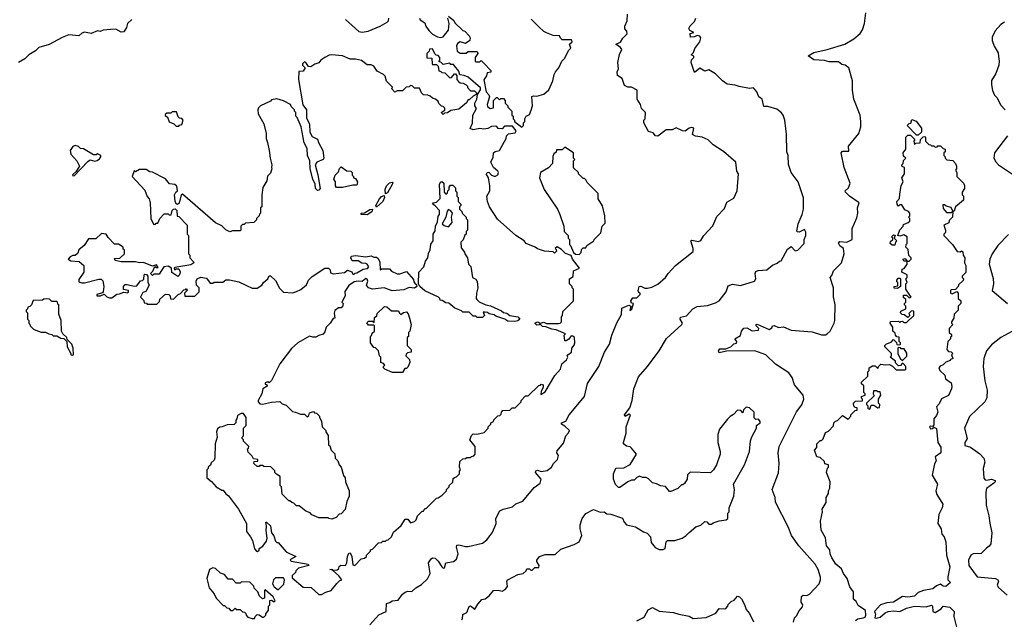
# Model space of a CAD drawing. Extents: x 1861455 to 2058065, y 200073 to 437907.
# Tile 98 of 256: x 1981930 to 1989452, y 250014 to 254593. Entities that reach past the tile are written whole.
import ezdxf

# ---------------------------------------------------------------- set-up
doc = ezdxf.new("R2010")
doc.units = 0

msp = doc.modelspace()

# ---------------------------------------------------------------- linework, layer by layer
at = {"layer": '0CON05XD'}
for points in [[(1984605, 249972.5), (1984675, 250047.5), (1984730, 250075), (1984732.5, 250135), (1984758.3, 250141.7), (1984775, 250156.2), (1984820.7, 250159.3), (1984853.8, 250205), (1984875, 250222), (1984895, 250228.8), (1984925, 250226.7), (1984956.7, 250255), (1984999.3, 250280.7), (1985045.5, 250324.6), (1985066.4, 250363.6), (1985053.1, 250445), (1985072.7, 250477.3), (1985085, 250482.7), (1985105, 250480), (1985128.1, 250458), (1985155, 250415.8), (1985165, 250406), (1985175, 250406.7), (1985185, 250446.7), (1985243.9, 250456.1), (1985265.9, 250474.1), (1985279.2, 250515), (1985266, 250565), (1985270.8, 250579.2), (1985285, 250582), (1985335, 250570), (1985355, 250571.2), (1985465, 250596.2), (1985499.1, 250620.9), (1985540, 250675), (1985559.5, 250720.4), (1985570, 250745), (1985568.8, 250785), (1985598.3, 250841.7), (1985624.2, 250855.8), (1985695, 250873.3), (1985720, 250895), (1985773, 250917), (1985860.5, 251019.6), (1985907.5, 251055), (1985913.3, 251085), (1985871.2, 251135), (1985872.3, 251147.7), (1985885, 251152), (1985915, 251142.9), (1985960.7, 251149.3), (1985992.5, 251175), (1986007.5, 251205), (1986037.5, 251235), (1986047.5, 251265), (1986033.3, 251285), (1986035, 251300), (1986085, 251360), (1986102.5, 251415), (1986123, 251437), (1986130, 251455), (1986095, 251490), (1986070, 251505), (1986070, 251515), (1986103, 251527), (1986127.5, 251575), (1986246, 251715), (1986268.8, 251815), (1986353.3, 251945), (1986396.7, 252055), (1986436.7, 252115), (1986453.8, 252185), (1986491.3, 252278.7), (1986528.8, 252341.2), (1986530.4, 252389.6), (1986583.6, 252413.6), (1986600, 252405), (1986591.7, 252371.7), (1986607, 252383), (1986620, 252425), (1986605, 252427.5), (1986598, 252445), (1986615, 252468.6), (1986645, 252470), (1986670, 252495), (1986670, 252505), (1986660.5, 252510.4), (1986655.6, 252525.6), (1986661.4, 252555), (1986675, 252558.9), (1986705, 252544), (1986727.3, 252542.7), (1986759.5, 252550.4), (1986806.1, 252573.9), (1986865, 252623.8), (1986884.4, 252655.6), (1986941.2, 252715), (1987075, 252823.3), (1987075.8, 252845), (1987057.5, 252905), (1987065, 252910), (1987115, 252900), (1987135, 252907.5), (1987157.5, 252945), (1987225, 253020), (1987255, 253090), (1987315, 253150), (1987331.7, 253198.3), (1987385, 253230), (1987412.5, 253285), (1987422.5, 253415), (1987410, 253435), (1987400, 253505), (1987306.4, 253586.4), (1987227, 253637), (1987190, 253675), (1987145, 253696.7), (1987093.6, 253703.6), (1987070, 253715), (1987080, 253765), (1987065, 253768.8), (1987044.3, 253765.7), (1987015, 253742.5), (1986993.6, 253743.6), (1986945, 253767.5), (1986915, 253751.2), (1986867.7, 253752.3), (1986805, 253702.5), (1986787, 253707), (1986768.3, 253728.3), (1986735, 253740), (1986697.5, 253805), (1986697.5, 253825), (1986707.5, 253835), (1986710, 253885), (1986680, 253915), (1986672.5, 253945), (1986647.5, 253985), (1986646.7, 254055), (1986605, 254076.7), (1986575, 254078.8), (1986550, 254090), (1986532.5, 254145), (1986497.5, 254167.5), (1986493.8, 254195), (1986503.6, 254216.4), (1986500, 254265), (1986513.6, 254326.4), (1986530, 254365), (1986519.5, 254379.6), (1986484.2, 254405), (1986520, 254420), (1986537.3, 254452.7), (1986570, 254485), (1986567.5, 254505), (1986553.6, 254523.6), (1986553.6, 254543.6), (1986572, 254585), (1986573.3, 254635)], [(1987841.7, 249991.7), (1987850, 250025), (1987865, 250040), (1987885, 250080), (1987911.7, 250108.3), (1987912.5, 250125), (1987900, 250145), (1987901.7, 250188.3), (1987915, 250198), (1987943, 250197), (1987963, 250207), (1988037.5, 250285), (1988048.8, 250315), (1988048.8, 250335), (1988030, 250395), (1988006.1, 250436.1), (1987883.3, 250575), (1987826.7, 250655), (1987803.3, 250715), (1987705, 250910), (1987702.5, 250945), (1987677.5, 251005), (1987727.7, 251132.3), (1987732, 251205), (1987723.3, 251285), (1987733.3, 251335), (1987865, 251597.5), (1987905, 251652.5), (1987920.8, 251695), (1987915, 251726.2), (1987850, 251805), (1987830.3, 251860.3), (1987805, 251897.5), (1987705, 251963.3), (1987630, 252035), (1987545.4, 252065.4), (1987328.6, 252061.4), (1987275, 252049.2), (1987267.8, 252065), (1987279.2, 252080.8), (1987325, 252080), (1987363.8, 252095), (1987385, 252117.5), (1987406.4, 252123.6), (1987407.5, 252135), (1987392.5, 252155), (1987437.7, 252182.3), (1987443.3, 252215), (1987463, 252237), (1987485, 252240), (1987525, 252216.7), (1987575, 252222.5), (1987577.5, 252235), (1987556.7, 252255), (1987557.5, 252265), (1987565, 252268.8), (1987655, 252227.5), (1987675, 252240), (1987680, 252255), (1987693, 252257), (1987727, 252243), (1987765, 252246.7), (1987825, 252223.3), (1987985, 252210), (1988055, 252187.5), (1988085, 252187.5), (1988100, 252195), (1988122.5, 252215), (1988152.5, 252275), (1988156.7, 252295), (1988160, 252415), (1988147, 252477), (1988146.7, 252545), (1988122.5, 252625), (1988135, 252640), (1988146.7, 252675), (1988208.8, 252735), (1988230, 252805), (1988224, 252845), (1988195, 252866), (1988185, 252887.5), (1988195, 252898.8), (1988250, 252895), (1988290, 252915), (1988290.7, 252999.3), (1988325, 253080), (1988332.5, 253115), (1988330, 253155), (1988342.5, 253195), (1988270, 253245), (1988240, 253275), (1988237.5, 253285), (1988262.3, 253307.7), (1988274, 253345), (1988229.2, 253465), (1988206.2, 253575), (1988215, 253590), (1988265, 253590), (1988263, 253627), (1988340, 253725), (1988356.1, 253773.9), (1988356.7, 253815), (1988350, 253865), (1988303.3, 253985), (1988291.2, 254055), (1988291.2, 254125), (1988263.3, 254225), (1988236.7, 254245), (1988210.3, 254250.3), (1988185, 254270.9), (1988115, 254272.2), (1988079.5, 254280.4), (1987996.7, 254286.7), (1987952.5, 254317.5), (1987997.6, 254342.4), (1988100, 254365), (1988235, 254406.7), (1988303.6, 254446.4), (1988351.7, 254488.3), (1988370, 254515), (1988383.8, 254565), (1988393.3, 254645)], [(1982787.5, 254595), (1982752.5, 254565), (1982747, 254533), (1982725, 254500), (1982705, 254497.5), (1982665, 254520), (1982625, 254517.5), (1982568.3, 254511.7), (1982545, 254502.5), (1982525, 254507.5), (1982475, 254487.5), (1982425, 254497.5), (1982405, 254490), (1982381.7, 254468.3), (1982305, 254477.5), (1982255, 254457.5), (1982155, 254402.5), (1982075, 254380), (1982050, 254355), (1982000, 254325), (1981970, 254295), (1981920, 254265)], [(1984420, 254595), (1984521.7, 254501.7), (1984547.5, 254497.5), (1984592.5, 254505), (1984685, 254544.2), (1984737.5, 254575), (1984747.5, 254585), (1984750, 254605)], [(1984983.8, 254605), (1984990.7, 254590.7), (1985025, 254570), (1985033, 254543), (1985055, 254510), (1985085, 254482.5), (1985123, 254463), (1985145, 254457.5), (1985165, 254462.5), (1985207, 254513), (1985210, 254565), (1985200, 254605)], [(1985205, 254620), (1985246.4, 254586.4), (1985255, 254570), (1985315, 254510), (1985330, 254505), (1985365, 254470), (1985372.5, 254455), (1985370, 254435), (1985335, 254410), (1985295, 254422.5), (1985275, 254410), (1985267, 254393), (1985271.7, 254351.7), (1985295, 254336.7), (1985341.7, 254338.3), (1985355, 254350), (1985425, 254350), (1985430, 254335), (1985410, 254305), (1985410, 254275), (1985415, 254270), (1985445, 254270), (1985455, 254280), (1985475, 254260), (1985530, 254205), (1985528.3, 254191.7), (1985501.7, 254188.3), (1985497.5, 254165), (1985476.4, 254133.6), (1985493, 254043), (1985515, 254020), (1985520, 254005), (1985502.5, 253945), (1985505, 253930), (1985523.9, 253913.9), (1985549.3, 253920.7), (1985550, 253975), (1985571.7, 253998.3), (1985578.3, 253998.3), (1985595, 253980), (1985605, 253990), (1985625, 253990), (1985640, 253975), (1985640, 253955), (1985660, 253935), (1985660, 253925), (1985690, 253895), (1985690, 253865), (1985700, 253855), (1985700, 253835), (1985710, 253825), (1985710, 253815), (1985765, 253773.3)], [(1985765, 253773.3), (1985780, 253785), (1985780, 253805), (1985790, 253815), (1985790, 253835), (1985800, 253855), (1985825, 253870), (1985837, 253903), (1985847.5, 253935), (1985842.5, 254007.5), (1985855, 254012.5), (1985881.7, 254008.3), (1985935, 254023.3), (1985973, 254057), (1986003.8, 254126.2), (1986012.5, 254175), (1986022.5, 254195), (1986050, 254225), (1986072.5, 254275), (1986095, 254300), (1986123, 254357), (1986140, 254375), (1986130, 254405), (1986150, 254425), (1986145, 254440), (1986075, 254440), (1986061.7, 254451.7), (1986055, 254470), (1986005, 254473.3), (1985955, 254492.5), (1985935, 254502.5), (1985895, 254537.5), (1985837, 254597)], [(1987045, 250677.5), (1987095, 250720), (1987135, 250732.5), (1987165, 250760), (1987178.3, 250758.3), (1987195, 250740), (1987215, 250740), (1987228.3, 250751.7), (1987273, 250767), (1987327, 250773), (1987340, 250785), (1987340, 250825), (1987350, 250835), (1987350, 250865), (1987386.7, 250955), (1987390, 251005), (1987383.6, 251046.4), (1987467.5, 251195), (1987506.7, 251295), (1987513.9, 251376.1), (1987523.6, 251406.4), (1987560, 251475), (1987560, 251495), (1987587.5, 251515), (1987587.5, 251525), (1987575, 251542.5), (1987555, 251540), (1987541.7, 251551.7), (1987540, 251595), (1987505, 251630), (1987480, 251635), (1987460, 251615), (1987455, 251590), (1987438.3, 251608.3), (1987415, 251610), (1987383, 251577), (1987357, 251563), (1987337, 251543), (1987277.5, 251465), (1987263.3, 251425), (1987263.3, 251365), (1987282.5, 251295), (1987282.5, 251275), (1987252.5, 251195), (1987230, 251155), (1987207, 251133), (1987053, 251137), (1987031.7, 251118.3), (1987030, 251085), (1987008.3, 251051.7), (1986995, 251040), (1986985, 251040), (1986957, 251013), (1986905, 250990), (1986895, 250990), (1986865, 251027.5), (1986825, 251033.8), (1986795, 251050), (1986765, 251056.7), (1986735, 251087.5), (1986716.4, 251096.4), (1986688.3, 251098.3), (1986665, 251107.5), (1986645, 251097.5), (1986625, 251077.5), (1986605, 251077.5), (1986575, 251063.3), (1986515, 251020), (1986505, 251020), (1986483, 251043), (1986467.5, 251085), (1986467.5, 251125), (1986485, 251167.5), (1986545, 251170), (1986593.9, 251196.1), (1986643.3, 251275), (1986605, 251322), (1986595, 251330), (1986565, 251336.7), (1986543.3, 251355), (1986543.3, 251365), (1986562.5, 251435), (1986563.3, 251485), (1986597.5, 251575), (1986585, 251580), (1986555, 251562.5), (1986551.2, 251575), (1986591.7, 251628.3), (1986608.8, 251685), (1986622.5, 251775), (1986657.5, 251865), (1986726.4, 251943.6), (1986816.1, 252063.9), (1986870.7, 252159.3), (1986987.5, 252265), (1986992.5, 252275), (1986975.7, 252305), (1986979.1, 252320.9), (1987025, 252332.5), (1987072.5, 252385), (1987105, 252402.5), (1987185, 252410), (1987245, 252430), (1987273.6, 252446.4), (1987326.1, 252513.9), (1987341.7, 252561.7), (1987375, 252573.8), (1987437.7, 252562.3), (1987542.5, 252595), (1987554, 252615), (1987548.8, 252655), (1987555, 252670), (1987571.7, 252678.3), (1987637, 252683), (1987681.2, 252718.8), (1987717, 252733), (1987735, 252750), (1987748.3, 252751.7), (1987795, 252840), (1987825, 252860), (1987855, 252827.5), (1987875, 252832.5), (1987922.5, 252885), (1987923.3, 252915), (1987936.1, 252946.1), (1987935, 252970), (1987925, 252990), (1987885, 252970), (1987871.7, 252971.7), (1987868.3, 252978.3), (1987877.5, 253035), (1987907.5, 253105), (1987917.5, 253145), (1987917, 253233), (1987876.7, 253355), (1987822.9, 253425), (1987803.9, 253486.1), (1987800.6, 253555), (1987790.6, 253585), (1987788.3, 253718.3), (1987775.8, 253825), (1987762, 253865), (1987751.2, 253881.2), (1987715, 253910), (1987645, 253931.2), (1987615, 253930), (1987602.5, 253985), (1987577.5, 254005), (1987562.3, 254042.3), (1987535, 254072.5), (1987505, 254066.7), (1987427.5, 254082.5), (1987395, 254093.8), (1987335, 254100), (1987300, 254125), (1987245, 254180), (1987195, 254210), (1987165, 254200), (1987125, 254222.5), (1987085, 254190), (1987060, 254265), (1987063, 254287), (1987080, 254305), (1987080, 254315), (1987060, 254325), (1987078.3, 254341.7), (1987087.5, 254372.5), (1987126.1, 254423.9), (1987133.6, 254453.6), (1987125, 254467.5), (1987105, 254472.5), (1987085, 254462.5), (1987055, 254460), (1987051.7, 254488.3), (1987080, 254495), (1987050, 254510), (1987043.3, 254525), (1987051.2, 254545), (1987085, 254580), (1987096.7, 254605)], [(1989453.3, 254575), (1989425, 254556.7), (1989381.7, 254508.3), (1989360.7, 254459.3), (1989360, 254435), (1989375, 254390), (1989405, 254340), (1989408.3, 254311.7), (1989413.3, 254275), (1989410, 254245), (1989387.7, 254182.3), (1989355, 254127.5), (1989354, 254095), (1989362.7, 254052.7), (1989377.7, 254017.7), (1989396.7, 253995), (1989423.9, 253943.9), (1989460, 253905)], [(1984235, 250202.5), (1984268.3, 250221.7), (1984310, 250235), (1984351.7, 250288.3), (1984375, 250310), (1984390, 250315), (1984367.5, 250345), (1984320, 250390), (1984300, 250395), (1984315, 250397.5), (1984320, 250390), (1984355, 250392.5), (1984368.3, 250401.7), (1984371.7, 250418.3), (1984383, 250427), (1984420, 250425), (1984430, 250445), (1984434.2, 250495), (1984445, 250520), (1984455, 250522.5), (1984468, 250495), (1984475, 250430), (1984490, 250425), (1984540, 250475), (1984565, 250480), (1984580, 250495), (1984580, 250505), (1984610, 250535), (1984610, 250545), (1984625, 250550), (1984671.7, 250598.3), (1984695, 250600), (1984705, 250610), (1984725, 250610), (1984731.7, 250618.3), (1984745, 250620), (1984770, 250645), (1984785, 250680), (1984845, 250730), (1984875, 250780), (1984895, 250780), (1984915, 250750), (1984945, 250760), (1984960, 250775), (1984970, 250805), (1985005, 250840), (1985015, 250840), (1985025, 250860), (1985035, 250860), (1985115, 250940), (1985128.3, 250941.7), (1985158.3, 250961.7), (1985190, 250995), (1985190, 251005), (1985210, 251025), (1985210, 251035), (1985238.3, 251061.7), (1985241.7, 251088.3), (1985251.7, 251098.3), (1985268.3, 251101.7), (1985290, 251125), (1985290, 251145), (1985297.5, 251155), (1985290, 251175), (1985291.7, 251218.3), (1985315, 251240), (1985337, 251243), (1985345, 251250), (1985375, 251250), (1985381.7, 251258.3), (1985398.3, 251261.7), (1985410, 251275), (1985410, 251335), (1985370, 251385), (1985381.7, 251418.3), (1985395, 251430), (1985421.7, 251428.3), (1985478.3, 251441.7), (1985510, 251475), (1985510, 251485), (1985530, 251505), (1985530, 251515), (1985550, 251525), (1985551.7, 251538.3), (1985581.7, 251568.3), (1985598.3, 251571.7), (1985608.3, 251581.7), (1985610, 251595), (1985621.7, 251608.3), (1985675, 251610), (1985691.7, 251628.3), (1985715, 251630), (1985750, 251665), (1985760, 251675), (1985760, 251685), (1985795, 251720), (1985815, 251720), (1985895, 251800), (1985908.3, 251801.7), (1985915, 251810), (1985930, 251805), (1985930, 251785), (1985913, 251757), (1985911.7, 251731.7), (1985945, 251752.5), (1986017.5, 251875), (1986062.5, 251925), (1986072.5, 251965), (1986107.5, 251995), (1986117.5, 252015), (1986112.5, 252025), (1986117, 252033), (1986146.7, 252055), (1986147.5, 252085), (1986165, 252107.5), (1986170, 252125), (1986168.8, 252165), (1986155, 252177.5), (1986142, 252178), (1986125, 252153.3), (1986105, 252140), (1986095, 252140), (1986090, 252185), (1986100, 252195), (1986027.5, 252225), (1985995, 252228.5), (1985948.6, 252248.6), (1985925, 252250.6), (1985905, 252270), (1985898.3, 252261.7), (1985879.7, 252259.7), (1985866.2, 252275), (1985885, 252285.7), (1985906.1, 252276.1), (1985935, 252282.2), (1985955, 252272), (1986046.9, 252273.1), (1986060, 252275), (1986070, 252285), (1986070, 252325), (1986077, 252333), (1986080, 252365), (1986160, 252445), (1986160, 252535), (1986150, 252545), (1986150, 252555), (1986130, 252575), (1986130, 252615), (1986158.3, 252631.7), (1986160, 252675), (1986207.5, 252695), (1986153.2, 252763.2), (1986142, 252792), (1986098.6, 252808.6), (1986069.3, 252839.3), (1986035, 252857.5), (1986020, 252845), (1986028.3, 252838.3), (1986030, 252825), (1986015, 252810), (1986005, 252820), (1985940, 252825), (1985885, 252842.5), (1985867, 252857), (1985800, 252885), (1985783, 252903), (1985720, 252945), (1985580.7, 253070.7), (1985520, 253165), (1985503.8, 253205), (1985500, 253245), (1985522.5, 253285), (1985522.5, 253325), (1985511.2, 253385), (1985493, 253417), (1985503, 253427), (1985515, 253427.5), (1985535, 253406.7), (1985555, 253398.8), (1985565, 253397.5), (1985583, 253407), (1985587.5, 253425), (1985582.5, 253435), (1985550, 253465), (1985530, 253505), (1985547, 253543), (1985550, 253575), (1985563, 253587), (1985596.4, 253593.6), (1985647.5, 253685), (1985650, 253705), (1985665, 253720), (1985715, 253730), (1985722.5, 253745), (1985695, 253780), (1985635, 253780), (1985615, 253760), (1985585, 253762.5), (1985576.4, 253776.4), (1985565, 253780), (1985533.6, 253776.4), (1985507, 253763), (1985475, 253757.5), (1985445, 253762.5), (1985395, 253752.5), (1985371.7, 253761.7), (1985388.3, 253801.7), (1985391.2, 253865), (1985420, 253915), (1985407.5, 253935), (1985407.5, 253955), (1985422.5, 253985), (1985428.3, 254021.7), (1985451.7, 254058.3), (1985451.7, 254071.7), (1985355, 254153.3), (1985325, 254166.7), (1985291.7, 254171.7), (1985285, 254200), (1985251.7, 254241.7), (1985245, 254250), (1985225, 254250), (1985215, 254260), (1985165, 254250), (1985148.3, 254268.3), (1985131.7, 254271.7), (1985140, 254285), (1985140, 254305), (1985128.3, 254318.3), (1985111.7, 254321.7), (1985101.7, 254331.7), (1985085, 254370), (1985061.7, 254368.3), (1985058.3, 254351.7), (1985040, 254335), (1985041.7, 254301.7), (1985078.3, 254298.3), (1985080, 254255), (1985085, 254250), (1985115, 254250), (1985128.3, 254238.3), (1985131.7, 254201.7), (1985148.3, 254198.3), (1985155, 254190), (1985178.3, 254188.3), (1985215, 254150), (1985228.3, 254151.7), (1985251.7, 254178.3), (1985258.3, 254178.3), (1985270, 254165), (1985270, 254135), (1985281.7, 254121.7), (1985295, 254110), (1985317, 254107), (1985340, 254095), (1985350, 254085), (1985350, 254075), (1985375, 254050), (1985405, 254050), (1985420, 254035), (1985418.3, 254021.7), (1985395, 254010), (1985365, 253980), (1985355, 253980), (1985343, 253957), (1985285, 253910), (1985225, 253900), (1985198.3, 253881.7), (1985175, 253880), (1985165, 253870), (1985150, 253885), (1985178.3, 253901.7), (1985178.3, 253918.3), (1985165, 253930), (1985151.7, 253931.7), (1985131.7, 253951.7), (1985128.3, 253968.3), (1985107, 253987), (1985083, 253993), (1985065, 254010), (1985047, 254017), (1985015, 254020), (1985000, 254035), (1984985, 254070), (1984945, 254070), (1984928.3, 254088.3), (1984915, 254090), (1984905, 254080), (1984881.7, 254078.3), (1984855, 254050), (1984815, 254050), (1984795, 254040), (1984772.5, 254065), (1984778.3, 254078.3), (1984733, 254123), (1984721.7, 254161.7), (1984710, 254175), (1984660.7, 254200.7), (1984635, 254237.5), (1984615, 254247.5), (1984585, 254247.5), (1984541.7, 254281.7), (1984495, 254292.5), (1984455, 254292.5), (1984396.4, 254316.4), (1984315, 254323.3), (1984295, 254322.5), (1984260, 254305), (1984230, 254285), (1984215, 254262.5), (1984185, 254252.5), (1984155, 254232.5), (1984136.4, 254236.4), (1984115, 254266.7), (1984105, 254270), (1984090, 254255), (1984090, 254245), (1984110, 254225), (1984095, 254200), (1984061.7, 254198.3), (1984059.1, 254135), (1984093.2, 253943.2), (1984120, 253905), (1984122.3, 253842.3), (1984143.3, 253795), (1984146.7, 253735), (1984165, 253700), (1984205, 253680), (1984212.5, 253655), (1984246.7, 253595), (1984252.5, 253535), (1984247.5, 253525), (1984200, 253505), (1984187.5, 253485), (1984208.7, 253408.7), (1984225.6, 253304.4), (1984215, 253291.2), (1984205, 253288.8), (1984188.8, 253305), (1984186.1, 253336.1), (1984168.8, 253375), (1984150, 253455), (1984145.7, 253515), (1984128, 253555), (1984125, 253610), (1984103.6, 253653.6), (1984080, 253775), (1984050, 253845), (1984040, 253855), (1984040, 253885), (1984030, 253895), (1984030, 253905), (1984005, 253930), (1984000, 253945), (1983945, 253972.5), (1983895, 253987.5), (1983855, 253980), (1983845, 253970), (1983770, 253935), (1983755, 253920), (1983750, 253905), (1983753, 253873), (1983796.4, 253796.4), (1983812.5, 253725), (1983812.5, 253685), (1983822.5, 253655), (1983836.7, 253595), (1983842.5, 253535), (1983857.5, 253485), (1983852.5, 253465), (1983857.5, 253455), (1983845, 253420), (1983823, 253397), (1983817, 253363), (1983788.3, 253311.7), (1983780, 253255), (1983780, 253165), (1983770, 253155), (1983770, 253115), (1983761.7, 253108.3), (1983760, 253095), (1983740, 253075), (1983740, 253065), (1983720, 253045), (1983655, 253040), (1983645, 253030), (1983631.7, 253028.3), (1983620, 253015), (1983620, 252985), (1983615, 252980), (1983555, 252980), (1983535, 252972.5), (1983505, 252987.5), (1983475, 253017.5), (1983425, 253042.5), (1983175, 253260), (1983162.5, 253255), (1983148.3, 253191.7), (1983135, 253182.5), (1983126.4, 253186.4), (1983117.3, 253207.3), (1983112.5, 253255), (1983122.9, 253277.1), (1983136.7, 253285), (1983131.2, 253321.2), (1983115, 253333.3), (1983075, 253340), (1983045, 253377.5), (1982945, 253427.5), (1982925, 253430), (1982895, 253450), (1982845, 253450), (1982815, 253430), (1982805, 253440), (1982790, 253395), (1982885, 253290), (1982903, 253243), (1982920, 253225), (1982927.5, 253195), (1982932.5, 253075), (1982951.7, 253031.7), (1982965, 253030), (1982971.7, 253038.3), (1982985, 253040), (1983000, 253075), (1983035, 253110), (1983065, 253110), (1983075, 253100), (1983088.3, 253101.7), (1983093.9, 253136.1), (1983104.1, 253145.9), (1983118, 253148)], [(1983145, 253780), (1983151.7, 253788.3), (1983168.3, 253791.7), (1983180, 253825), (1983168.3, 253838.3), (1983151.7, 253841.7), (1983141.7, 253851.7), (1983128.3, 253888.3), (1983095, 253890), (1983085, 253880), (1983055, 253880), (1983041.7, 253868.3), (1983041.7, 253861.7), (1983058.3, 253848.3), (1983071.7, 253811.7), (1983108.3, 253798.3), (1983125, 253780), (1983145, 253780)], [(1988795, 253710), (1988781.7, 253711.7), (1988710, 253785), (1988725, 253800), (1988738.3, 253801.7), (1988745, 253830), (1988778.3, 253818.3), (1988820, 253765), (1988820, 253735), (1988795, 253710)], [(1988655, 253260), (1988663, 253327), (1988680, 253355), (1988670, 253385), (1988690, 253415), (1988690, 253465), (1988671.7, 253471.7), (1988670, 253485), (1988680, 253495), (1988681.7, 253518.3), (1988700, 253535), (1988681.7, 253551.7), (1988680, 253575), (1988700, 253605), (1988700, 253695), (1988715, 253710), (1988735, 253710), (1988768.3, 253678.3), (1988760, 253665), (1988765, 253640), (1988775, 253650), (1988808.3, 253651.7), (1988811.7, 253678.3), (1988831.7, 253698.3), (1988845, 253700), (1988850, 253695), (1988850, 253665), (1988875, 253640), (1988888.3, 253638.3), (1988895, 253630), (1988915, 253630), (1988925, 253620), (1988938.3, 253621.7), (1988945, 253630), (1988965, 253630), (1988985, 253610), (1989000, 253605), (1989000, 253585), (1988990, 253575), (1988990, 253555), (1989000, 253545), (1989000, 253535), (1989013, 253523), (1989058.3, 253518.3), (1989080, 253495), (1989087.5, 253475), (1989087.5, 253455), (1989080, 253445), (1989090, 253425), (1989090, 253395), (1989140, 253345), (1989147, 253327), (1989147, 253303), (1989130, 253275), (1989130, 253255), (1989140, 253245), (1989140, 253215), (1989080, 253165), (1989068.3, 253131.7), (1989060, 253130), (1989057.5, 253085), (1989031.7, 253058.3), (1989028.3, 253041.7), (1988990, 253025), (1989002.5, 252985), (1989001.7, 252968.3), (1988990, 252955), (1988990, 252945), (1989057.5, 252875), (1989091.7, 252821.7), (1989115, 252820), (1989125, 252827.5), (1989135, 252820), (1989137.5, 252795), (1989150, 252775), (1989147.5, 252735), (1989157.5, 252715), (1989157, 252663), (1989130, 252635), (1989130, 252625), (1989140, 252615), (1989138.3, 252601.7), (1989101.7, 252568.3), (1989100, 252555), (1989078.3, 252531.7), (1989045, 252530), (1989040, 252525), (1989040, 252505), (1989055, 252500), (1989088.3, 252518.3), (1989100, 252505), (1989100, 252465), (1989120, 252445), (1989120, 252425), (1989100, 252405), (1989100, 252375), (1989070, 252345), (1989067, 252313), (1989050, 252285), (1989050, 252275), (1989060, 252265), (1989030, 252235), (1989030, 252205), (1989048.3, 252188.3), (1989050, 252175), (1989041.7, 252168.3), (1989040, 252155), (1989020, 252135), (1989012.5, 252075), (1989025, 252060), (1989047, 252057), (1989060, 252045), (1989050, 252035), (1989060, 252005), (1989041.7, 251998.3), (1989038.3, 251991.7), (1989005, 251977.5), (1988985, 251957.5), (1988961.7, 251948.3), (1988952.5, 251935), (1988960, 251915), (1988998.3, 251878.3), (1989001.7, 251851.7), (1989045, 251820), (1989051.7, 251791.7), (1989049.2, 251775), (1989025, 251722.5), (1988972.3, 251697.7), (1988955, 251660), (1988933, 251637), (1988943.3, 251595), (1988935, 251571.2), (1988913.8, 251545), (1988915, 251500), (1988905, 251487.5), (1988885, 251490), (1988880, 251485), (1988888.3, 251468.3), (1988905, 251472.5), (1988915, 251482.5), (1988935, 251470), (1988943.6, 251363.6), (1988967.7, 251327.7), (1988967.5, 251285), (1988923.3, 251255), (1988931.2, 251225), (1988917.7, 251202.3), (1988900, 251115), (1988942.5, 251045), (1988930, 250995), (1988936.1, 250966.1), (1988983, 250893), (1988976.7, 250865), (1988951.2, 250815), (1988945.6, 250745), (1988970, 250705), (1988974.3, 250665), (1988992, 250645), (1989006.7, 250605), (1989010, 250505), (1989035.7, 250415), (1989020.5, 250339.6), (1989020, 250315), (1989040, 250295), (1989006.7, 250265), (1988985, 250268), (1988965, 250282.5), (1988935, 250270), (1988905, 250247.5), (1988835, 250234.4), (1988795, 250220), (1988765, 250191.4), (1988715, 250184.3), (1988675, 250187.5), (1988604.6, 250145.4), (1988555, 250141.1), (1988505.6, 250124.5), (1988460, 250075), (1988467.7, 250052.3), (1988462.5, 250025), (1988473.6, 250023.6), (1988505, 250030), (1988541.2, 250065), (1988565, 250073.5), (1988605, 250078.6), (1988655, 250074.3), (1988705, 250100), (1988765, 250115.8), (1988855, 250110.8), (1988895, 250123.3), (1988903.8, 250113.8), (1988906, 250075), (1988925, 250067.1), (1988970, 250095), (1988986, 250114), (1989035, 250108), (1989070, 250075), (1989066.7, 250035), (1989090, 249945)], [(1989476.7, 253705), (1989376.7, 253575), (1989373.3, 253535), (1989386.4, 253506.4), (1989407.5, 253485), (1989545, 253393.3)], [(1982345, 253400), (1982450.7, 253509.3), (1982468.3, 253521.7), (1982505, 253513.3), (1982521.7, 253518.3), (1982539.3, 253530.7), (1982550, 253545), (1982550, 253555), (1982525, 253567.5), (1982515, 253560), (1982495, 253560), (1982417, 253607), (1982395, 253610), (1982380, 253625), (1982355, 253633.3), (1982335, 253623.3), (1982316.7, 253595), (1982320, 253565), (1982366.1, 253516.1), (1982387.5, 253475), (1982358.3, 253431.7), (1982335, 253410), (1982332.5, 253402.5), (1982345, 253400)], [(1986205, 252800), (1986220, 252815), (1986221.7, 252838.3), (1986235, 252850), (1986255, 252850), (1986261.7, 252868.3), (1986316.7, 252903.3), (1986320, 252915), (1986370, 252965), (1986380, 253015), (1986401.7, 253038.3), (1986400, 253095), (1986381.7, 253171.7), (1986350, 253225), (1986350, 253265), (1986265, 253350), (1986255, 253370), (1986245, 253380), (1986235, 253380), (1986200, 253415), (1986200, 253425), (1986161.7, 253461.7), (1986160, 253515), (1986170, 253525), (1986160, 253535), (1986160, 253575), (1986095, 253620), (1986075, 253600), (1986031.7, 253598.3), (1986028.3, 253581.7), (1986011.7, 253568.3), (1986003, 253547), (1986000, 253495), (1985969.3, 253460.7), (1985910, 253425), (1985900, 253385), (1985937.5, 253295), (1986037.5, 253145), (1986057.5, 253105), (1986087, 253017), (1986090, 252975), (1986120, 252945), (1986120, 252925), (1986130, 252915), (1986130, 252875), (1986138.3, 252868.3), (1986160, 252815), (1986175, 252802.5), (1986205, 252800)], [(1984350.7, 253310.7), (1984343.6, 253323.6), (1984342.5, 253355), (1984330, 253375), (1984340, 253405), (1984365, 253430), (1984373, 253457), (1984385, 253470), (1984428.3, 253438.3), (1984460, 253435), (1984470, 253425), (1984470, 253405), (1984480, 253395), (1984480, 253385), (1984495, 253380), (1984510, 253355), (1984505, 253330), (1984475, 253330), (1984395, 253312.5), (1984350.7, 253310.7)], [(1984725, 253262.5), (1984723, 253297), (1984732.5, 253325), (1984755, 253347.1), (1984775, 253353.3), (1984781.2, 253345), (1984776, 253335), (1984738.8, 253271.2), (1984725, 253262.5)], [(1985712.2, 252287.8), (1985660.3, 252290.3), (1985635.5, 252305.5), (1985568.3, 252328.3), (1985555, 252340), (1985516.7, 252346.7), (1985505, 252357.5), (1985485, 252360), (1985471.7, 252358.3), (1985480, 252335), (1985465, 252320), (1985425, 252320), (1985415, 252330), (1985395, 252330), (1985365, 252360), (1985315, 252360), (1985305, 252370), (1985255, 252390), (1985208.3, 252428.3), (1985185, 252430), (1985158.3, 252448.3), (1985141.7, 252451.7), (1985140, 252465), (1985130, 252475), (1985025, 252522.5), (1984986.7, 252555), (1984977.5, 252575), (1984980, 252665), (1985017.5, 252705), (1985030.5, 252749.6), (1985048.8, 252775), (1985052.9, 252807.1), (1985066.2, 252835), (1985071.2, 252878.8), (1985088.8, 252905), (1985090, 252955), (1985105, 252980), (1985106.7, 253015), (1985121.7, 253048.3), (1985127.5, 253092.5), (1985136.7, 253105), (1985137.5, 253135), (1985105, 253172.5), (1985083.3, 253186.7), (1985090, 253195), (1985115, 253200), (1985141.7, 253228.3), (1985138.1, 253335), (1985145, 253351.2), (1985156.2, 253356.2), (1985171.2, 253345), (1985172.5, 253275), (1985185, 253260), (1985198.3, 253271.7), (1985200, 253285), (1985210, 253295), (1985210, 253315), (1985221.7, 253328.3), (1985238.3, 253328.3), (1985258.3, 253308.3), (1985260, 253285), (1985270, 253275), (1985270, 253245), (1985280, 253235), (1985280, 253205), (1985300, 253185), (1985300, 253175), (1985290, 253165), (1985290, 253145), (1985308.3, 253128.3), (1985310, 253115), (1985340, 253085), (1985340, 253075), (1985350, 253065), (1985350, 252985), (1985340, 252975), (1985340, 252955), (1985331.7, 252948.3), (1985318.3, 252911.7), (1985300, 252895), (1985301.7, 252851.7), (1985328.3, 252818.3), (1985330, 252805), (1985350, 252775), (1985360, 252725), (1985377, 252707), (1985390, 252625), (1985415, 252612.5), (1985424.1, 252594.1), (1985430, 252545), (1985420, 252505), (1985417.5, 252465), (1985422.5, 252455), (1985439.3, 252439.3), (1985490, 252415), (1985527, 252407), (1985609.7, 252369.7), (1985625, 252356.7), (1985650.8, 252350.8), (1985674.5, 252334.5), (1985734.4, 252324.5), (1985750, 252305), (1985735, 252294), (1985712.2, 252287.8)], [(1984655, 253162.5), (1984650, 253175), (1984678, 253225), (1984695, 253243.3), (1984715, 253250), (1984716.2, 253235), (1984703.8, 253205), (1984655, 253162.5)], [(1988316.2, 250005), (1988332.2, 250017.8), (1988375, 250024.4), (1988388.2, 250031.8), (1988395.5, 250045), (1988391.8, 250081.8), (1988335, 250120), (1988319.4, 250149.4), (1988299.3, 250169.3), (1988300, 250225), (1988273.3, 250263.3), (1988251.5, 250325), (1988223.5, 250365), (1988209.2, 250399.2), (1988165, 250435.8), (1988135, 250483.8), (1988122.5, 250515), (1988120, 250545), (1988092.9, 250575), (1988085, 250637.5), (1988053.3, 250695), (1988047, 250763), (1988062.5, 250835), (1988060, 250855), (1988092.5, 250905), (1988090, 250945), (1988110, 250975), (1988110, 250995), (1988120, 251015), (1988122.5, 251065), (1988093.3, 251135), (1988102.5, 251167.5), (1988110, 251175), (1988110, 251195), (1988081.7, 251201.7), (1988078.3, 251218.3), (1988045, 251250), (1988020, 251255), (1988002.5, 251305), (1988020, 251325), (1988020, 251355), (1988045, 251380), (1988055, 251380), (1988068.3, 251391.7), (1988085, 251440), (1988108.3, 251451.7), (1988148.3, 251491.7), (1988150, 251515), (1988161.7, 251528.3), (1988178.3, 251531.7), (1988215, 251570), (1988258.3, 251541.7), (1988280, 251565), (1988280, 251575), (1988291.7, 251588.3), (1988311.7, 251608.3), (1988328.3, 251611.7), (1988328.3, 251628.3), (1988311.7, 251631.7), (1988301.7, 251641.7), (1988300, 251665), (1988315, 251680), (1988368.3, 251681.7), (1988370, 251695), (1988361.7, 251701.7), (1988360, 251715), (1988390, 251725), (1988390, 251735), (1988380, 251745), (1988378.3, 251798.3), (1988361.7, 251811.7), (1988360, 251825), (1988408.3, 251871.7), (1988410, 251905), (1988420, 251915), (1988420, 251935), (1988445, 251950), (1988465, 251950), (1988485, 251930), (1988490, 251945), (1988508.3, 251961.7), (1988545, 251956.7), (1988575, 251960), (1988598.3, 251948.3), (1988625, 251920), (1988695, 251920), (1988700, 251925), (1988700, 251945), (1988678.3, 251968.3), (1988671.7, 251968.3), (1988658.3, 251951.7), (1988645, 251950), (1988621.7, 251971.7), (1988620, 251985), (1988580, 252015), (1988590, 252025), (1988590, 252045), (1988540, 252095), (1988540, 252105), (1988551.7, 252118.3), (1988588.3, 252131.7), (1988605, 252150), (1988628.3, 252128.3), (1988631.7, 252111.7), (1988655, 252110), (1988660, 252115), (1988660, 252125), (1988650, 252135), (1988648.3, 252168.3), (1988631.7, 252171.7), (1988620, 252185), (1988618.3, 252198.3), (1988600, 252215), (1988600, 252245), (1988580, 252275), (1988581.7, 252288.3), (1988645, 252290), (1988655, 252280), (1988661.7, 252288.3), (1988675, 252290), (1988685, 252280), (1988705, 252280), (1988760, 252335), (1988760, 252365), (1988755, 252370), (1988741.7, 252368.3), (1988721.7, 252348.3), (1988730, 252335), (1988715, 252320), (1988688.3, 252338.3), (1988671.7, 252341.7), (1988660, 252355), (1988661.7, 252368.3), (1988700, 252385), (1988700, 252405), (1988690, 252415), (1988690, 252425), (1988700, 252435), (1988700, 252455), (1988681.7, 252471.7), (1988681.7, 252488.3), (1988705, 252490), (1988725, 252470), (1988740, 252475), (1988700, 252535), (1988700, 252575), (1988710, 252585), (1988700, 252615), (1988710, 252625), (1988710, 252645), (1988670, 252665), (1988671.7, 252688.3), (1988688.3, 252691.7), (1988710, 252725), (1988710, 252750), (1988685, 252750), (1988680, 252765), (1988695, 252770), (1988710, 252750), (1988725, 252750), (1988740, 252765), (1988740, 252775), (1988721.7, 252791.7), (1988717, 252837), (1988700, 252855), (1988703, 252877), (1988710, 252885), (1988710, 252935), (1988685, 252950), (1988655, 252940), (1988640, 252945), (1988653, 252987), (1988680, 253015), (1988681.7, 253028.3), (1988717, 253043), (1988730, 253055), (1988730, 253075), (1988720, 253085), (1988730, 253095), (1988730, 253115), (1988719.3, 253129.3), (1988691.7, 253141.7), (1988668.3, 253178.3), (1988655, 253180), (1988645, 253170), (1988633, 253183), (1988630, 253205), (1988651.7, 253228.3), (1988655, 253260)], [(1983118, 253148), (1983131.2, 253135), (1983133.3, 253093.3), (1983145, 253090), (1983210, 253025), (1983210, 252955), (1983220, 252945), (1983220, 252805), (1983230, 252795), (1983230, 252775), (1983257.5, 252745), (1983260, 252735), (1983238.3, 252721.7), (1983115, 252700), (1983110, 252695), (1983111.7, 252681.7), (1983125, 252690), (1983145, 252690), (1983157, 252667), (1983150, 252645), (1983137, 252633), (1983091.7, 252661.7), (1983090, 252695), (1983065, 252710), (1983030, 252705), (1982995, 252650), (1982955, 252650), (1982945, 252640), (1982930, 252655), (1982948.3, 252671.7), (1982961.7, 252708.3), (1982975, 252700), (1982988.3, 252701.7), (1982975, 252720), (1982945, 252710), (1982875, 252740), (1982845, 252736.2), (1982815, 252743.8), (1982705, 252744.2), (1982660, 252755), (1982655, 252770), (1982695, 252772.5), (1982730, 252805), (1982730, 252835), (1982721.7, 252841.7), (1982720, 252855), (1982685, 252880), (1982655, 252880), (1982605, 252930), (1982590, 252955), (1982555, 252960), (1982511.7, 252918.3), (1982455, 252920), (1982421.7, 252868.3), (1982382.5, 252835), (1982375, 252810), (1982355, 252793.3), (1982335, 252792.5), (1982315, 252782.5), (1982300, 252765), (1982321.7, 252751.7), (1982385, 252746.2), (1982420, 252715), (1982420, 252665), (1982381.7, 252608.3), (1982381.7, 252591.7), (1982405, 252582.5), (1982425, 252582.5), (1982535, 252612.5), (1982551.7, 252611.7), (1982565, 252600), (1982573.8, 252555), (1982566.7, 252515), (1982561.7, 252508.3), (1982520, 252495), (1982520, 252485), (1982546.4, 252483.6), (1982575, 252497.5), (1982595, 252477.5), (1982615, 252470), (1982635, 252470), (1982673, 252497), (1982691.7, 252498.3), (1982725, 252512.5), (1982755, 252507.5), (1982762.5, 252515), (1982760, 252525), (1982723, 252533), (1982722.5, 252555), (1982735, 252570), (1982751.7, 252571.7), (1982805, 252557.5), (1982825, 252560), (1982851.7, 252598.3), (1982868.3, 252601.7), (1982878.3, 252611.7), (1982880, 252645), (1982885, 252650), (1982898.3, 252648.3), (1982910, 252635), (1982908.3, 252588.3), (1982920, 252565), (1982893, 252517), (1982870.7, 252509.3), (1982852.5, 252475), (1982878.3, 252448.3), (1982881.7, 252431.7), (1982898.3, 252428.3), (1982905, 252420), (1982978.3, 252421.7), (1982998.3, 252441.7), (1983001.7, 252458.3), (1983045, 252497.5), (1983070, 252495), (1983080, 252485), (1983081.7, 252461.7), (1983105, 252460), (1983140, 252495), (1983158.3, 252501.7), (1983185, 252530), (1983198.3, 252531.7), (1983205, 252540), (1983210, 252525), (1983190, 252505), (1983191.7, 252481.7), (1983268.3, 252481.7), (1983300, 252515), (1983300, 252545), (1983280, 252565), (1983277.5, 252595), (1983287, 252613), (1983315, 252626.7), (1983358.3, 252618.3), (1983385, 252580), (1983405, 252580), (1983415, 252587.5), (1983481.7, 252588.3), (1983503.6, 252606.4), (1983533, 252607), (1983605, 252590), (1983705, 252542.5), (1983745, 252542.5), (1983780, 252565), (1983792.5, 252585), (1983826.4, 252613.6), (1983835, 252637.5), (1983845, 252637.5), (1983885, 252602), (1983915, 252542.5), (1983945, 252512.5), (1984015, 252507.5), (1984045, 252517.5), (1984078.3, 252531.7), (1984121.7, 252568.3), (1984137.5, 252605), (1984165, 252632.5), (1984260, 252695), (1984290, 252695), (1984301.7, 252681.7), (1984305, 252660), (1984325, 252652.5), (1984411.7, 252661.7), (1984435, 252680), (1984468.3, 252668.3), (1984475, 252650), (1984485, 252650), (1984491.7, 252658.3), (1984505, 252660), (1984553, 252687), (1984587, 252693), (1984596.2, 252705), (1984585.6, 252725.6), (1984575, 252732), (1984545, 252733.3), (1984515, 252751.2), (1984470.8, 252750.8), (1984458.8, 252775), (1984465, 252786.7), (1984495, 252792), (1984575, 252782.5), (1984615, 252790), (1984635, 252780), (1984655, 252780), (1984668.3, 252768.3), (1984681.7, 252741.7), (1984685, 252682.5), (1984695, 252690), (1984755, 252690), (1984771.7, 252671.7), (1984815, 252652.5), (1984835, 252652.5), (1984885, 252670), (1984938.3, 252608.3), (1984941.7, 252591.7), (1984952.5, 252575), (1984961.7, 252571.7), (1984963.8, 252555), (1984945, 252541.9), (1984905, 252548.6), (1984865, 252531.1), (1984775, 252522.5), (1984715, 252545.6), (1984625, 252535.8), (1984595.7, 252545.7), (1984580, 252565), (1984590, 252595), (1984585, 252612.5), (1984575, 252617.5), (1984547, 252593), (1984515, 252597.5), (1984485, 252590), (1984445, 252562.5), (1984413, 252517), (1984417, 252483), (1984390, 252435), (1984400, 252425), (1984395, 252400), (1984385, 252393.3), (1984365, 252392.5), (1984337, 252373), (1984332.5, 252352.5), (1984337.5, 252315), (1984325, 252310), (1984302.5, 252275), (1984272.5, 252245), (1984261.7, 252208.3), (1984249.3, 252190.7), (1984215, 252182.5), (1984191.7, 252168.3), (1984168.3, 252168.3), (1984145, 252177.5), (1984053.9, 252126.1), (1984007, 252083), (1983917.5, 251965), (1983853.3, 251836.7), (1983835, 251820), (1983825, 251827.5), (1983805, 251820), (1983805, 251810), (1983817.5, 251807.5), (1983820, 251795), (1983787.5, 251775), (1983780, 251735), (1983752.5, 251685), (1983752.5, 251675), (1983765, 251660), (1983785, 251657.5), (1983855, 251673.3), (1983917, 251677), (1983935, 251660), (1983965, 251650), (1984015, 251600), (1984037, 251597), (1984075, 251580), (1984105, 251580), (1984125, 251560), (1984138.3, 251571.7), (1984145, 251590), (1984175, 251600), (1984181.7, 251591.7), (1984198.3, 251588.3), (1984220, 251565), (1984220, 251555), (1984237, 251527), (1984240, 251485), (1984270, 251455), (1984270, 251445), (1984287, 251417), (1984290, 251345), (1984298.3, 251338.3), (1984310, 251305), (1984337, 251277), (1984340, 251245), (1984360, 251225), (1984370, 251195), (1984387, 251177), (1984403, 251113), (1984417.5, 251095), (1984420, 251065), (1984446.4, 250996.4), (1984447.5, 250975), (1984446.4, 250953.6), (1984430, 250915), (1984417, 250853), (1984385, 250820), (1984371.7, 250818.3), (1984348.3, 250791.7), (1984315, 250780), (1984293, 250783), (1984285, 250790), (1984215, 250790), (1984161.7, 250811.7), (1984148.3, 250828.3), (1984115, 250840), (1984065, 250880), (1984045, 250880), (1984025, 250900), (1984010, 250905), (1983995, 250920), (1983985, 250920), (1983935, 250970), (1983930, 251025), (1983920, 251035), (1983920, 251105), (1983891.7, 251121.7), (1983880, 251135), (1983878.3, 251148.3), (1983848.3, 251178.3), (1983795, 251180), (1983785, 251190), (1983765, 251190), (1983758.3, 251181.7), (1983745, 251180), (1983720, 251205), (1983721.7, 251218.3), (1983748.3, 251221.7), (1983750, 251235), (1983715, 251240), (1983705, 251260), (1983675, 251290), (1983670, 251315), (1983678.3, 251321.7), (1983680, 251335), (1983640, 251375), (1983640, 251385), (1983630, 251395), (1983630, 251405), (1983640, 251415), (1983640, 251475), (1983660, 251495), (1983660, 251555), (1983640, 251585), (1983623, 251587), (1983595, 251570), (1983590, 251545), (1983580, 251535), (1983580, 251515), (1983568.3, 251501.7), (1983515, 251500), (1983477, 251483), (1983458.3, 251481.7), (1983440.7, 251469.3), (1983432.5, 251445), (1983437.5, 251405), (1983422.5, 251355), (1983421.7, 251248.3), (1983415, 251230), (1983391.7, 251208.3), (1983388.3, 251191.7), (1983370, 251175), (1983370, 251165), (1983360, 251155), (1983360, 251095), (1983396.4, 251066.4), (1983430, 251025), (1983475, 251000), (1983485, 251000), (1983503.6, 250973.6), (1983526.4, 250956.4), (1983602.5, 250855), (1983662.5, 250745), (1983663.3, 250685), (1983692.5, 250645), (1983707.5, 250615), (1983723, 250553), (1983740, 250535), (1983747, 250533), (1983758.3, 250541.7), (1983760, 250555), (1983786.4, 250573.6), (1983815, 250610), (1983821.2, 250635), (1983812.5, 250692.5), (1983816, 250726), (1983810, 250755), (1983815, 250756.7), (1983846.8, 250726.8), (1983854.2, 250674.2), (1983872, 250652), (1983885, 250610), (1983895, 250600), (1983905, 250600), (1983965, 250530), (1984040, 250495), (1984000, 250470), (1983997.5, 250465), (1984005, 250457.5), (1984135, 250436.2), (1984140, 250425), (1984060, 250405), (1984040, 250385), (1984038.3, 250371.7), (1984011.7, 250348.3), (1984011.7, 250331.7), (1984095, 250260), (1984157, 250257), (1984215, 250202.5), (1984235, 250202.5)], [(1984585, 253102.5), (1984540, 253105), (1984540, 253115), (1984565, 253118.8), (1984605, 253143.8), (1984626.4, 253146.4), (1984620, 253125), (1984585, 253102.5)], [(1985205, 253011.2), (1985234, 253045), (1985228, 253085), (1985237.5, 253115), (1985225, 253132.5), (1985205, 253142.5), (1985195, 253130), (1985186, 253084), (1985158.8, 253035), (1985171.7, 253021.7), (1985205, 253011.2)], [(1989045, 253120), (1989060, 253130), (1989045, 253160), (1989008.3, 253168.3), (1988995, 253180), (1988981.7, 253178.3), (1988985, 253150), (1989011.7, 253121.7), (1989045, 253120)], [(1988615, 252870), (1988595, 252870), (1988580, 252885), (1988581.7, 252898.3), (1988600, 252915), (1988600, 252925), (1988590, 252935), (1988605, 252950), (1988618.3, 252948.3), (1988610, 252925), (1988630, 252905), (1988620, 252895), (1988615, 252870)], [(1989485, 252953.8), (1989402.1, 252867.9), (1989360, 252805), (1989342, 252765), (1989336.2, 252725), (1989366.2, 252616.2), (1989370, 252575), (1989360, 252525), (1989476.1, 252426.1)], [(1988635, 252540), (1988611.7, 252541.7), (1988610, 252555), (1988638.3, 252561.7), (1988640, 252585), (1988631.7, 252591.7), (1988630, 252605), (1988641.7, 252618.3), (1988655, 252620), (1988660, 252615), (1988660, 252555), (1988635, 252540)], [(1982335, 252030), (1982340, 252035), (1982337.5, 252085), (1982327.5, 252115), (1982291.7, 252151.7), (1982290, 252165), (1982260, 252195), (1982250, 252215), (1982247.5, 252295), (1982230, 252345), (1982230, 252415), (1982221.7, 252421.7), (1982220, 252435), (1982215, 252440), (1982175, 252440), (1982158.3, 252458.3), (1982135, 252462.5), (1982115, 252460), (1982105, 252450), (1982031.7, 252448.3), (1982020, 252415), (1982008.3, 252401.7), (1981991.7, 252398.3), (1981990, 252385), (1981980, 252375), (1981980, 252365), (1981990, 252355), (1981990, 252305), (1982000, 252295), (1982000, 252275), (1982008.3, 252268.3), (1982010, 252255), (1982035, 252230), (1982053, 252223), (1982095, 252207.5), (1982127, 252207), (1982153, 252193), (1982175, 252190), (1982185, 252180), (1982215, 252180), (1982245, 252160), (1982268.3, 252158.3), (1982290, 252135), (1982292.5, 252095), (1982320, 252045), (1982320, 252035), (1982335, 252030)], [(1984778.3, 251898.3), (1984720, 251925), (1984710, 251935), (1984710, 251945), (1984720, 251955), (1984708.3, 251968.3), (1984690, 251975), (1984690, 252015), (1984680, 252025), (1984670, 252065), (1984648.3, 252088.3), (1984635, 252090), (1984610, 252125), (1984610, 252175), (1984618.3, 252181.7), (1984621.7, 252198.3), (1984640, 252215), (1984640, 252255), (1984635, 252260), (1984595, 252260), (1984583, 252277), (1984595, 252290), (1984625, 252290), (1984638.3, 252281.7), (1984641.7, 252318.3), (1984658.3, 252331.7), (1984661.7, 252348.3), (1984718.3, 252401.7), (1984735, 252400), (1984770.7, 252370.7), (1984825, 252370), (1984831.7, 252351.7), (1984842.5, 252342.5), (1984863, 252357), (1984885, 252362.5), (1984897.7, 252347.7), (1984907.5, 252315), (1984920, 252265), (1984910, 252215), (1984900, 252205), (1984900, 252175), (1984890, 252165), (1984890, 252105), (1984920, 252075), (1984920, 252055), (1984891.7, 252048.3), (1984881.7, 252038.3), (1984880, 252025), (1984907, 251997), (1984910, 251975), (1984895, 251940), (1984885, 251930), (1984871.7, 251928.3), (1984855, 251900), (1984778.3, 251898.3)], [(1989509.3, 252210.7), (1989425, 252166.7), (1989355, 252110), (1989316.1, 252063.9), (1989296.7, 252005), (1989291.2, 251945), (1989303.3, 251835), (1989320, 251765), (1989317.5, 251705), (1989302.5, 251675), (1989185, 251562.5), (1989147.5, 251475), (1989167.5, 251395), (1989150, 251365), (1989151.7, 251341.7), (1989195, 251327.5), (1989265, 251277.5), (1989296.7, 251245), (1989302.5, 251215), (1989290, 251165), (1989295, 251092.5), (1989305, 251080), (1989315, 251077.5), (1989355, 251083.8), (1989382.5, 251075), (1989383.3, 251065), (1989373.3, 251055), (1989317, 251013), (1989310, 250985), (1989312.5, 250885), (1989334.3, 250805), (1989340.7, 250749.3), (1989357.5, 250675), (1989349.5, 250590.4), (1989337.7, 250572.3), (1989315, 250557.5), (1989275, 250516.7), (1989215, 250514), (1989196.7, 250505), (1989179.5, 250465), (1989182, 250425), (1989245, 250338.6), (1989385, 250325.8), (1989402.5, 250315), (1989406.7, 250305), (1989397.5, 250275), (1989407, 250257), (1989475, 250197.5)], [(1988675, 251990), (1988707, 252023), (1988707, 252047), (1988688.3, 252078.3), (1988665, 252080), (1988658.3, 252088.3), (1988645, 252090), (1988640, 252085), (1988637.5, 252045), (1988656.4, 252006.4), (1988675, 251990)], [(1988425, 251620), (1988435, 251650), (1988455, 251650), (1988485, 251630), (1988498.3, 251631.7), (1988500, 251655), (1988490, 251665), (1988490, 251695), (1988510, 251725), (1988505, 251750), (1988485, 251750), (1988475, 251760), (1988451.7, 251758.3), (1988450, 251735), (1988458.3, 251721.7), (1988400, 251665), (1988400, 251655), (1988410, 251645), (1988410, 251625), (1988425, 251620)], [(1985305, 250010), (1985311.7, 250018.3), (1985315, 250050), (1985345, 250067.5), (1985365, 250112.5), (1985375, 250116.7), (1985407, 250093), (1985429.3, 250130.7), (1985460, 250165), (1985485, 250170), (1985516.4, 250193.6), (1985550, 250235), (1985585, 250237.5), (1985615, 250228.8), (1985639.3, 250240.7), (1985656.2, 250265), (1985652.5, 250305), (1985660, 250315), (1985735, 250357.5), (1985777, 250363), (1985800, 250385), (1985805, 250400), (1985825, 250400), (1985835, 250390), (1985845, 250390), (1985865, 250410), (1985895, 250410), (1985897.5, 250425), (1985880, 250455), (1985880, 250465), (1985900, 250495), (1985945, 250510), (1986021.7, 250508.3), (1986065, 250550), (1986165.7, 250584.3), (1986204, 250606), (1986223.8, 250655), (1986211.2, 250705), (1986211.2, 250735), (1986226.4, 250783.6), (1986255, 250822.5), (1986315, 250852.5), (1986365, 250832.5), (1986395, 250833.8), (1986415, 250820), (1986445, 250816.7), (1986535, 250786.7), (1986547.5, 250755), (1986566.4, 250736.4), (1986635, 250720), (1986695, 250683.3), (1986725, 250672.5), (1986750, 250645), (1986755, 250600), (1986785, 250562.5), (1986815, 250547.5), (1986845, 250547.5), (1986860, 250555), (1986870, 250605), (1986880, 250615), (1986935, 250616.7), (1986990, 250635), (1987022.5, 250655), (1987045, 250677.5)], [(1983725, 250020), (1983730, 250035), (1983745, 250050), (1983758.3, 250048.3), (1983785, 250030), (1983795, 250030), (1983810, 250045), (1983810, 250055), (1983830, 250085), (1983830, 250115), (1983840, 250125), (1983841.7, 250158.3), (1983855, 250160), (1983875, 250147.5), (1983882.5, 250155), (1983866, 250185), (1983805, 250240), (1983800, 250235), (1983800, 250175), (1983785, 250170), (1983761.7, 250191.7), (1983750, 250225), (1983721.7, 250251.7), (1983718.3, 250268.3), (1983687, 250297), (1983625, 250300), (1983615, 250290), (1983585, 250290), (1983555, 250320), (1983521.7, 250321.7), (1983495, 250357.5), (1983465, 250367.5), (1983425, 250402.5), (1983405, 250407.5), (1983380, 250395), (1983360, 250325), (1983377.5, 250255), (1983415, 250210), (1983430, 250175), (1983485, 250120), (1983495, 250120), (1983511.7, 250101.7), (1983528.3, 250098.3), (1983541.7, 250081.7), (1983558.3, 250081.7), (1983575, 250100), (1983585, 250090), (1983615, 250090), (1983631.7, 250071.7), (1983648.3, 250068.3), (1983658.3, 250058.3), (1983660, 250045), (1983671.7, 250031.7), (1983705, 250020), (1983725, 250020)], [(1983905, 250240), (1983947, 250283), (1983952.5, 250315), (1983945, 250330), (1983885, 250330), (1983870, 250315), (1983862.5, 250285), (1983875, 250262.5), (1983905, 250240)], [(1986645, 250002.5), (1986690, 250025), (1986703, 250037), (1986732.3, 250087.7), (1986765, 250103.3), (1986815, 250076.7), (1986925, 250066.7), (1986965, 250052.5), (1987045, 250037.1), (1987075, 250020), (1987175, 250027.5), (1987248.8, 250061.2), (1987275, 250097.5), (1987315, 250093.3), (1987325, 250097.5), (1987340, 250115), (1987341.7, 250128.3), (1987365, 250150), (1987389.3, 250160.7), (1987415, 250190), (1987430, 250185), (1987445, 250170), (1987467.7, 250127.7), (1987479.3, 250089.3), (1987505, 250057.5), (1987536.7, 249995)]]:
    msp.add_lwpolyline(points, dxfattribs=at)

doc.saveas('drawing.dxf')
